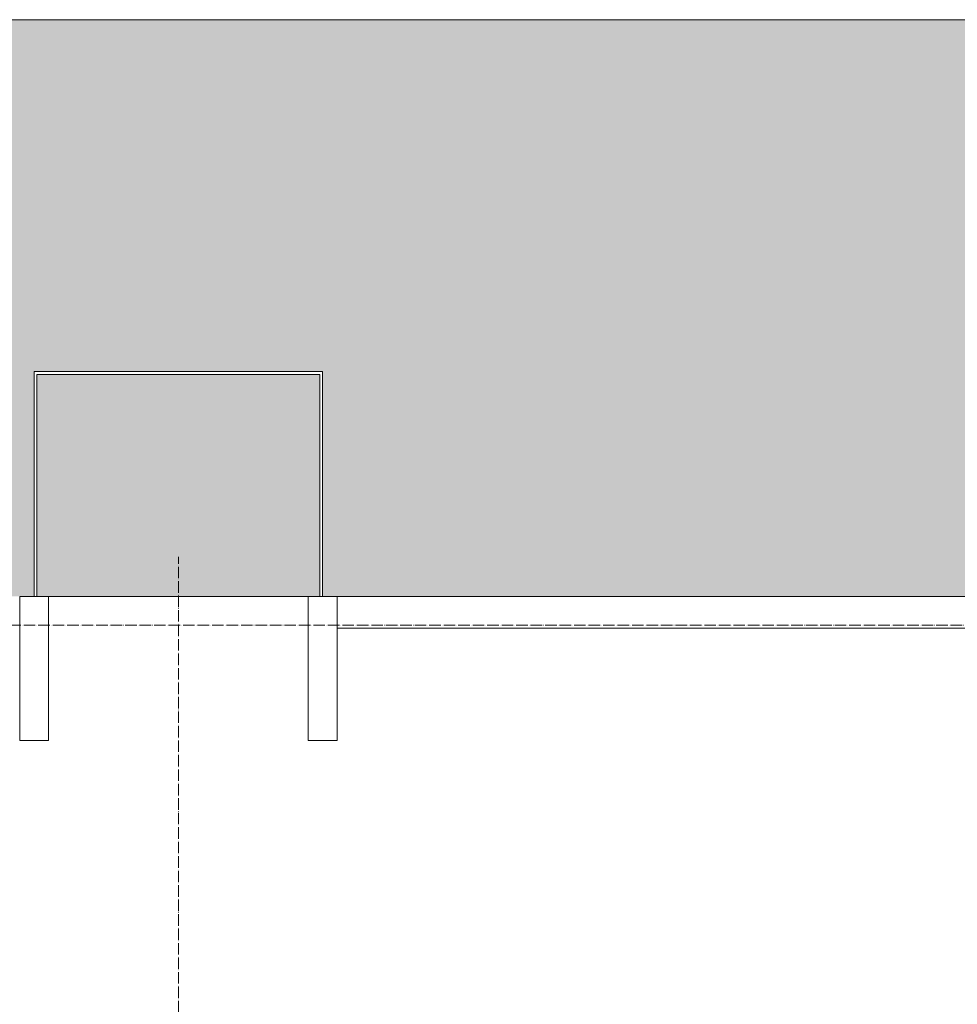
# Model space of a CAD drawing. Header units: millimetres. Extents: x 5617 to 168562, y 7718 to 149254.
# Tile 28 of 76: x 53551 to 55176, y 76943 to 78650. Entities that reach past the tile are written whole.
import ezdxf

# ---------------------------------------------------------------- set-up
doc = ezdxf.new("R2010")
doc.units = ezdxf.units.MM
doc.linetypes.add('ADSK_Линия сетки', pattern=[25, 20, -2.5, 0, -2.5])
doc.linetypes.add('Линия сетки', pattern=[25, 20, -2.5, 0, -2.5])
for name, color, linetype, lineweight in [('Импосты витража', 7, 'Continuous', 18), ('Колонны', 7, 'Continuous', 18), ('Оси', 7, 'Continuous', 9), ('Панели витража', 7, 'Continuous', 18), ('Перекрытия', 7, 'Continuous', 18), ('Штриховка поверхностей', 7, 'Continuous', 18)]:
    doc.layers.add(name, color=color, linetype=linetype, lineweight=lineweight)

# ---------------------------------------------------------------- blocks, each defined once
blk = doc.blocks.new('135_SLK_K1_AR_rvt-1-МКСС_K1_K1_L01__-2_700__Лотки')
at = {"layer": 'Штриховка поверхностей', "lineweight": 5, "true_color": 0xf0fdfe}
h = blk.add_hatch(color=7, dxfattribs=at)
h.paths.add_polyline_path([(37540, 77650), (39300, 77650), (39300, 78040), (39800, 78040), (39800, 77650), (42900, 77650), (42900, 77980), (43400, 77980), (43400, 78090.9), (43349.1, 78650), (37540, 78650), (37540, 77950.4)])
h.paths.add_polyline_path([(43395, 77650), (43395, 77975), (42905, 77975), (42905, 77650), (43375, 77650)])
h.paths.add_polyline_path([(39690, 77650), (39795, 77650), (39795, 78035), (39305, 78035), (39305, 77650), (39325, 77650)])
h.paths.add_polyline_path([(43400, 78157.1), (43400, 78223.3), (43361.2, 78650), (43355.1, 78650), (43388.8, 78280.4)])
h.paths.add_polyline_path([(43400, 78372.2), (43400, 78521.2), (43388.3, 78650), (43374.7, 78650), (43388.8, 78495.5)])
at = {"layer": 'Перекрытия', "color": 253, "true_color": 0xaaaaaa}
for p, q in [((37540, 78650), (43349.1, 78650)), ((39775, 77650), (39325, 77650))]:
    blk.add_line(p, q, dxfattribs=at)
blk = doc.blocks.new('A_SLK_PAN_Type1 - Прямой тип панели-7362796-МКСС_K1_K1_L01__-2_700__Лотки')
at = {"layer": 'Колонны', "lineweight": 5}
for p, q in [((-250, 390), (250, 390)), ((-250, 0), (-250, 390)), ((-245, 385), (-245, 0)), ((245, 385), (-245, 385)), ((245, 0), (245, 385)), ((250, 390), (250, 0)), ((-245, 0), (-250, 0)), ((250, 0), (245, 0))]:
    blk.add_line(p, q, dxfattribs=at)
blk = doc.blocks.new('System Panel - A_PAN_Glass-7593504-МКСС_K1_K1_L01__-2_700__Лотки')
at = {"layer": 'Панели витража', "color": 253, "lineweight": 5, "true_color": 0xaaaaaa}
for p, q in [((762.5, 0), (-762.5, 0)), ((-762.5, 0), (-762.5, -55)), ((762.5, -55), (762.5, 0)), ((-762.5, -55), (762.5, -55))]:
    blk.add_line(p, q, dxfattribs=at)
blk = doc.blocks.new('Rectangular Mullion - R_StandardFrame_50Wx250H-7499922-МКСС_K1_K1_L01__-2_700__Лотки')
at = {"layer": 'Импосты витража', "color": 253, "lineweight": 5, "true_color": 0xaaaaaa}
for p, q in [((-25, 0), (-25, 250)), ((-25, 250), (25, 250)), ((25, 250), (25, 0)), ((-5, 0), (-25, 0)), ((25, 0), (0, 0))]:
    blk.add_line(p, q, dxfattribs=at)
blk = doc.blocks.new('Rectangular Mullion - R_StandardFrame_50Wx250H-7582265-МКСС_K1_K1_L01__-2_700__Лотки')
at = {"layer": 'Импосты витража', "color": 253, "lineweight": 5, "true_color": 0xaaaaaa}
for p, q in [((-25, 0), (-25, 250)), ((-25, 250), (25, 250)), ((25, 250), (25, 0)), ((0, 0), (-25, 0)), ((25, 0), (5, 0))]:
    blk.add_line(p, q, dxfattribs=at)
blk = doc.blocks.new('135_SLK_K1_AR_FCD_rvt-1-МКСС_K1_K1_L01__-2_700__Лотки')
at = {"layer": 'Импосты витража', "color": 253, "lineweight": 5, "true_color": 0xaaaaaa, "extrusion": (0, 0, -1), "rotation": 180}
for name, p in [('Rectangular Mullion - R_StandardFrame_50Wx250H-7582265-МКСС_K1_K1_L01__-2_700__Лотки', (-39300, 77650)), ('Rectangular Mullion - R_StandardFrame_50Wx250H-7499922-МКСС_K1_K1_L01__-2_700__Лотки', (-39800, 77650))]:
    blk.add_blockref(name, p, dxfattribs=at)
at = {"layer": 'Колонны', "color": 253, "lineweight": 5, "true_color": 0xaaaaaa}
blk.add_blockref('A_SLK_PAN_Type1 - Прямой тип панели-7362796-МКСС_K1_K1_L01__-2_700__Лотки', (39550, 77650), dxfattribs=at)
at = {"layer": 'Панели витража', "color": 253, "lineweight": 5, "true_color": 0xaaaaaa}
blk.add_blockref('System Panel - A_PAN_Glass-7593504-МКСС_K1_K1_L01__-2_700__Лотки', (40587.5, 77650), dxfattribs=at)

msp = doc.modelspace()

# ---------------------------------------------------------------- linework, layer by layer
at = {"layer": 'Оси', "linetype": 'Линия сетки'}
msp.add_line((53825.9, 57451), (53825.9, 77718.9), dxfattribs=at)
at = {"layer": 'Оси', "linetype": 'ADSK_Линия сетки'}
msp.add_line((71875.9, 77600), (25554.5, 77600), dxfattribs=at)

# ---------------------------------------------------------------- block references
at = {"lineweight": 5}
for name in ['135_SLK_K1_AR_FCD_rvt-1-МКСС_K1_K1_L01__-2_700__Лотки', '135_SLK_K1_AR_rvt-1-МКСС_K1_K1_L01__-2_700__Лотки']:
    msp.add_blockref(name, (14275.9, 0), dxfattribs=at)

doc.saveas('drawing.dxf')
